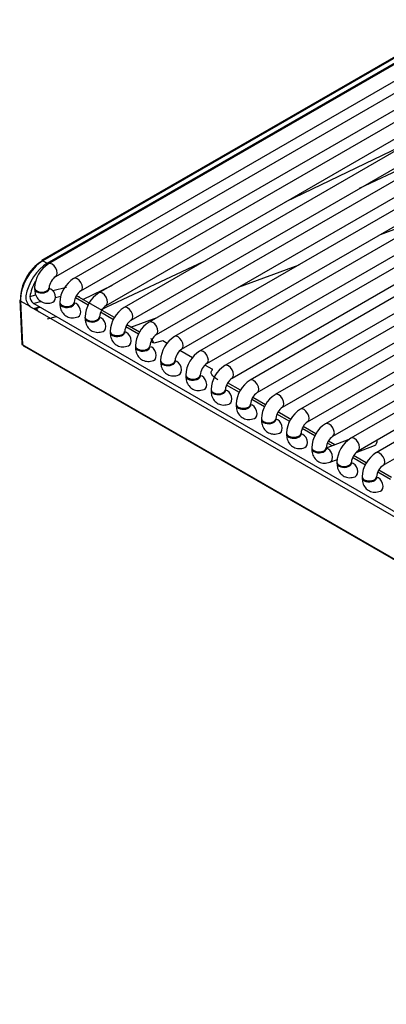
# Model space of a CAD drawing. Header units: millimetres. Extents: x 0 to 287, y 0 to 200.
# Tile 21 of 38: x 197.45 to 202.73, y 90.44 to 104.64. Entities that reach past the tile are written whole.
import ezdxf

# ---------------------------------------------------------------- set-up
doc = ezdxf.new("R2010")
doc.units = ezdxf.units.MM
doc.layers.add('134.133_BW4_CTM-', color=7, linetype='Continuous')
doc.layers.add('Standard', color=7, linetype='Continuous')

# ---------------------------------------------------------------- blocks, each defined once
blk = doc.blocks.new('SE')
at = {"layer": '134.133_BW4_CTM-', "color": 7, "linetype": 'Continuous'}
for p, q in [((203.959, 104.638), (197.861, 101.117)), ((203.568, 104.516), (197.762, 101.164)), ((203.589, 104.514), (197.782, 101.162)), ((197.842, 101.127), (203.649, 104.48)), ((197.965, 100.937), (204.063, 104.458)), ((204.322, 104.429), (198.224, 100.908)), ((204.994, 104.398), (198.586, 100.698)), ((198.328, 100.728), (204.426, 104.249)), ((198.691, 100.518), (205.203, 104.278)), ((205.357, 104.188), (198.949, 100.489)), ((199.054, 100.308), (205.565, 104.068)), ((205.72, 103.979), (199.312, 100.279)), ((199.416, 100.099), (205.928, 103.859)), ((206.083, 103.769), (199.675, 100.07)), ((199.779, 99.889), (206.291, 103.649)), ((206.446, 103.56), (200.038, 99.86)), ((200.142, 99.68), (206.654, 103.44)), ((206.809, 103.35), (200.401, 99.651)), ((200.505, 99.47), (207.017, 103.23)), ((207.172, 103.141), (200.764, 99.441)), ((200.868, 99.261), (207.38, 103.02)), ((207.535, 102.931), (201.127, 99.232)), ((201.231, 99.051), (207.743, 102.811)), ((201.285, 102.016), (203.144, 102.911)), ((203.852, 102.917), (202.337, 102.204)), ((207.898, 102.722), (201.49, 99.022)), ((201.594, 98.842), (208.106, 102.601)), ((208.26, 102.512), (201.853, 98.813)), ((201.957, 98.632), (208.469, 102.392)), ((208.623, 102.303), (202.216, 98.603)), ((202.32, 98.423), (208.832, 102.182)), ((208.986, 102.093), (202.579, 98.394)), ((202.683, 98.213), (209.195, 101.973)), ((202.643, 101.543), (203.514, 101.867)), ((197.782, 101.162), (197.842, 101.127)), ((200.091, 101.148), (198.616, 100.455)), ((200.599, 100.782), (201.47, 101.106)), ((198.355, 100.606), (198.781, 100.811)), ((197.593, 100.647), (197.679, 100.67)), ((197.924, 100.733), (198.119, 100.784)), ((198.81, 100.343), (198.264, 100.658)), ((197.447, 100.598), (197.476, 99.964)), ((197.459, 100.581), (197.488, 99.949)), ((197.598, 100.501), (197.459, 100.581)), ((197.759, 100.573), (197.652, 100.545)), ((197.652, 100.545), (203.827, 96.98)), ((198.037, 100.645), (197.962, 100.626)), ((198.433, 100.522), (198.249, 100.628)), ((198.299, 100.65), (198.299, 100.649)), ((203.79, 96.924), (197.615, 100.489)), ((197.659, 100.477), (197.659, 100.464)), ((197.69, 100.48), (197.74, 100.494)), ((198.796, 100.312), (198.612, 100.419)), ((197.849, 100.325), (197.977, 100.358)), ((199.173, 100.133), (198.989, 100.239)), ((199.049, 100.205), (199.426, 100.345)), ((199.159, 100.103), (198.974, 100.209)), ((213.916, 90.464), (197.488, 99.949)), ((199.38, 99.975), (199.337, 100)), ((199.506, 100.009), (199.38, 99.975)), ((199.571, 99.971), (199.506, 100.009)), ((197.515, 99.926), (197.522, 99.929)), ((213.943, 90.442), (197.515, 99.926)), ((199.934, 99.762), (199.752, 99.867)), ((200.226, 99.593), (200.115, 99.657)), ((200.625, 99.295), (200.441, 99.401)), ((200.611, 99.265), (200.426, 99.371)), ((200.974, 99.055), (200.789, 99.162)), ((200.988, 99.086), (200.804, 99.192)), ((201.337, 98.846), (201.152, 98.952)), ((201.351, 98.876), (201.167, 98.982)), ((201.699, 98.636), (201.515, 98.743)), ((201.713, 98.667), (201.53, 98.773)), ((202.189, 98.583), (201.861, 98.461)), ((201.947, 98.493), (201.878, 98.533)), ((201.988, 98.508), (201.893, 98.563)), ((202.292, 98.399), (202.556, 98.498)), ((201.916, 98.259), (202.023, 98.299)), ((202.425, 98.217), (202.241, 98.324)), ((202.439, 98.248), (202.256, 98.354)), ((202.788, 98.008), (202.604, 98.114)), ((202.802, 98.038), (202.619, 98.144))]:
    blk.add_line(p, q, dxfattribs=at)
for centre, radius, start, end in [((198.086, 100.757), 0.425, 122.0525, 177.9475), ((198.091, 100.754), 0.222, 124.6258, 175.3742), ((198.449, 100.547), 0.425, 122.0525, 177.9475), ((198.454, 100.545), 0.222, 124.6258, 175.3742), ((198.812, 100.338), 0.425, 122.0525, 177.9475), ((197.71, 100.636), 0.176, 174.0028, 230.5231), ((197.702, 100.643), 0.109, 177.6426, 235.6216), ((198.817, 100.335), 0.222, 124.6258, 175.3742), ((198.175, 100.863), 0.629, 219.4688, 224.5453), ((199.175, 100.128), 0.425, 122.0525, 177.9475), ((199.18, 100.126), 0.222, 124.6258, 175.3742), ((199.538, 99.919), 0.425, 122.0525, 177.9475), ((199.543, 99.916), 0.222, 124.6258, 175.3742), ((199.901, 99.709), 0.425, 122.0525, 177.9475), ((199.906, 99.707), 0.222, 124.6258, 175.3742), ((200.264, 99.5), 0.425, 122.0525, 177.9475), ((200.269, 99.497), 0.222, 124.6258, 175.3742), ((200.627, 99.29), 0.425, 122.0525, 177.9475), ((200.631, 99.287), 0.222, 124.6258, 175.3742), ((200.99, 99.081), 0.425, 122.0525, 177.9475), ((200.994, 99.078), 0.222, 124.6258, 175.3742), ((201.353, 98.871), 0.425, 122.0525, 177.9475), ((201.357, 98.868), 0.222, 124.6258, 175.3742), ((201.716, 98.662), 0.425, 122.0525, 177.9475), ((201.72, 98.659), 0.222, 124.6258, 175.3742), ((202.078, 98.452), 0.425, 122.0525, 177.9475), ((202.083, 98.449), 0.222, 124.6258, 175.3742), ((202.441, 98.243), 0.425, 122.0525, 177.9475), ((202.446, 98.24), 0.222, 124.6258, 175.3742), ((202.804, 98.033), 0.425, 122.0525, 177.9475), ((202.809, 98.03), 0.222, 124.6258, 175.3742)]:
    blk.add_arc(centre, radius, start, end, dxfattribs=at)
for centre, major_axis, ratio, start_param, end_param in [((197.782, 100.788), (0.229, 0.397), 0.57735, 0.785398, 2.408554), ((197.753, 100.805), (-0.208, -0.361), 0.57735, 3.926991, 5.550147), ((197.853, 100.747), (-0.218, -0.403), 0.595369, 3.910083, 5.24373), ((197.782, 101.128), (0.0208, -0.0361), 0.57735, 2.356194, 3.141593), ((197.913, 101.027), (-0.0521, 0.0902), 0.57735, 3.149658, 6.283185), ((197.882, 100.731), (0.197, 0.367), 0.597134, 1.534412, 2.10033), ((198.276, 100.818), (-0.0521, 0.0902), 0.57735, 3.149658, 6.283185), ((197.765, 100.772), (-0.104, 0), 0.57735, 0, 3.133528), ((197.765, 100.759), (-0.104, 0), 0.57735, 6.169805, 6.283185), ((197.765, 100.759), (-0.104, 0), 0.57735, 0, 3.254972), ((197.887, 100.661), (0.0365, -0.0976), 0.668835, 3.845008, 4.021993), ((197.887, 100.661), (0.0365, -0.0976), 0.668835, 0.000149, 2.890321), ((198.639, 100.608), (-0.0521, 0.0902), 0.57735, 3.149658, 6.283185), ((197.488, 100.6), (0.0416, 0.0019), 0.606775, 3.141593, 3.899404), ((197.639, 100.612), (0.0508, -0.0716), 0.460186, -0.975146, -0.783066), ((198.128, 100.563), (-0.104, 0), 0.57735, 0, 3.133528), ((198.128, 100.549), (-0.104, 0), 0.57735, 6.169784, 6.283185), ((198.128, 100.549), (-0.104, 0), 0.57735, 0, 3.254994), ((198.25, 100.452), (0.0365, -0.0976), 0.668835, 0.000149, 2.890321), ((198.484, 100.782), (-0.125, -0.233), 0.597148, -0.685811, -0.622966), ((197.61, 100.594), (0.065, -0.111), 0.544832, -0.954557, -0.762478), ((186.285, 97.72), (23.466, 6.408), 0.015768, -1.06908, -1.065473), ((198.25, 100.452), (0.0365, -0.0976), 0.668835, 3.845008, 4.015226), ((199.001, 100.399), (-0.0521, 0.0902), 0.57735, 3.149658, 6.283185), ((198.491, 100.353), (-0.104, 0), 0.57735, 0, 3.133528), ((198.491, 100.339), (-0.104, 0), 0.57735, 6.173425, 6.283185), ((198.491, 100.339), (-0.104, 0), 0.57735, 0, 3.254972), ((198.613, 100.242), (0.0365, -0.0976), 0.668835, 3.845008, 4.015226), ((198.613, 100.242), (0.0365, -0.0976), 0.668835, 0.000149, 2.87138), ((199.364, 100.189), (-0.0521, 0.0902), 0.57735, 3.149658, 6.283185), ((198.854, 100.144), (-0.104, 0), 0.57735, 0, 3.133528), ((198.854, 100.13), (-0.104, 0), 0.57735, 6.173425, 6.283185), ((198.854, 100.13), (-0.104, 0), 0.57735, 0, 3.254972), ((198.976, 100.033), (0.0365, -0.0976), 0.668835, 3.845008, 4.015226), ((198.976, 100.033), (0.0365, -0.0976), 0.668835, 0.000149, 2.890321), ((197.518, 99.962), (0.0418, -0.0038), 0.503419, 3.210456, 3.968267), ((199.334, 99.752), (-0.006, 0.288), 0.274907, 5.594742, 6.180905), ((199.727, 99.98), (-0.0521, 0.0902), 0.57735, 3.149658, 6.283185), ((197.518, 99.962), (0.0166, -0.0382), 0.643408, 4.932032, 5.566809), ((199.217, 99.934), (-0.104, 0), 0.57735, 0, 3.133528), ((199.217, 99.92), (-0.104, 0), 0.57735, 6.173425, 6.283185), ((199.217, 99.92), (-0.104, 0), 0.57735, 0, 3.254972), ((199.339, 99.823), (0.0365, -0.0976), 0.668835, 3.845008, 4.015226), ((199.339, 99.823), (0.0365, -0.0976), 0.668835, 0.000149, 2.87138), ((200.09, 99.77), (-0.0521, 0.0902), 0.57735, 3.149658, 6.283185), ((199.58, 99.724), (-0.104, 0), 0.57735, 0, 3.133528), ((199.58, 99.711), (-0.104, 0), 0.57735, 6.169805, 6.283185), ((199.58, 99.711), (-0.104, 0), 0.57735, 0, 3.254972), ((199.702, 99.614), (0.0365, -0.0976), 0.668835, 3.845008, 4.015226), ((199.702, 99.614), (0.0365, -0.0976), 0.668835, 0.000149, 2.890321), ((200.453, 99.561), (-0.0521, 0.0902), 0.57735, 3.149658, 6.283185), ((199.943, 99.515), (-0.104, 0), 0.57735, 0, 3.133528), ((199.943, 99.501), (-0.104, 0), 0.57735, 6.169805, 6.283185), ((199.943, 99.501), (-0.104, 0), 0.57735, 0, 3.254972), ((200.065, 99.404), (0.0365, -0.0976), 0.668835, 3.845008, 4.015226), ((200.065, 99.404), (0.0365, -0.0976), 0.668835, 0.000149, 2.890321), ((200.816, 99.351), (-0.0521, 0.0902), 0.57735, 3.149658, 6.283185), ((200.306, 99.305), (-0.104, 0), 0.57735, 0, 3.133528), ((200.306, 99.292), (-0.104, 0), 0.57735, 6.169824, 6.283185), ((200.306, 99.292), (-0.104, 0), 0.57735, 0, 3.254955), ((200.428, 99.195), (0.0365, -0.0976), 0.668835, 3.845008, 4.015226), ((200.428, 99.195), (0.0365, -0.0976), 0.668835, 0.000149, 2.87138), ((201.179, 99.142), (-0.0521, 0.0902), 0.57735, 3.149658, 6.283185), ((200.669, 99.096), (-0.104, 0), 0.57735, 0, 3.133528), ((200.669, 99.082), (-0.104, 0), 0.57735, 6.173425, 6.283185), ((200.669, 99.082), (-0.104, 0), 0.57735, 0, 3.254972), ((200.79, 98.985), (0.0365, -0.0976), 0.668835, 3.845008, 4.015226), ((200.79, 98.985), (0.0365, -0.0976), 0.668835, 0.000149, 2.890321), ((201.542, 98.932), (-0.0521, 0.0902), 0.57735, 3.149658, 6.283185), ((201.032, 98.886), (-0.104, 0), 0.57735, 0, 3.133528), ((201.032, 98.873), (-0.104, 0), 0.57735, 0, 3.254939), ((201.032, 98.873), (-0.104, 0), 0.57735, 6.173425, 6.283185), ((201.153, 98.776), (0.0365, -0.0976), 0.668835, 3.845008, 4.015226), ((201.153, 98.776), (0.0365, -0.0976), 0.668835, 0.000149, 2.87138), ((201.905, 98.722), (-0.0521, 0.0902), 0.57735, 3.149658, 6.283185), ((201.395, 98.677), (-0.104, 0), 0.57735, 0, 3.133528), ((201.395, 98.663), (-0.104, 0), 0.57735, 6.173425, 6.283185), ((201.395, 98.663), (-0.104, 0), 0.57735, 0, 3.254972), ((201.516, 98.566), (0.0365, -0.0976), 0.668835, 3.845008, 4.015226), ((201.516, 98.566), (0.0365, -0.0976), 0.668835, 0.000149, 2.87138), ((202.268, 98.513), (-0.0521, 0.0902), 0.57735, 3.149658, 6.283185), ((202.52, 98.596), (0.0365, -0.0976), 0.668835, 0, 1.177544), ((201.757, 98.467), (-0.104, 0), 0.57735, 0, 3.133528), ((201.757, 98.454), (-0.104, 0), 0.57735, 6.173425, 6.283185), ((201.757, 98.454), (-0.104, 0), 0.57735, 0, 3.254988), ((201.879, 98.356), (0.0365, -0.0976), 0.668835, 3.845008, 4.015226), ((201.879, 98.356), (0.0365, -0.0976), 0.668835, 0.000149, 2.890321), ((202.631, 98.303), (-0.0521, 0.0902), 0.57735, 3.149658, 6.283185), ((202.12, 98.258), (-0.104, 0), 0.57735, 0, 3.133528), ((202.12, 98.244), (-0.104, 0), 0.57735, 6.173425, 6.283185), ((202.12, 98.244), (-0.104, 0), 0.57735, 0, 3.254972), ((202.242, 98.147), (0.0365, -0.0976), 0.668835, 0.000149, 2.87138), ((202.242, 98.147), (0.0365, -0.0976), 0.668835, 3.845008, 4.015226), ((202.483, 98.048), (-0.104, 0), 0.57735, 0, 3.133528), ((202.483, 98.035), (-0.104, 0), 0.57735, 6.173425, 6.283185), ((202.483, 98.035), (-0.104, 0), 0.57735, 0, 3.254987), ((202.605, 97.937), (0.0365, -0.0976), 0.668835, 3.845008, 4.015226), ((202.605, 97.937), (0.0365, -0.0976), 0.668835, 0.000149, 2.890321)]:
    blk.add_ellipse(centre, major_axis=major_axis, ratio=ratio, start_param=start_param, end_param=end_param, dxfattribs=at)
for points, knots in [([(197.661, 100.759), (197.663, 100.731), (197.667, 100.682), (197.703, 100.612), (197.763, 100.563), (197.843, 100.543), (197.893, 100.555), (197.924, 100.564)], [0, 0, 0, 0, 0.186821, 0.393377, 0.581864, 0.776425, 1, 1, 1, 1]), ([(197.872, 100.743), (197.872, 100.743), (197.871, 100.744), (197.87, 100.75), (197.87, 100.757), (197.87, 100.759)], [0.7480348, 0.7480348, 0.7480348, 0.7480348, 0.8199405, 0.9686579, 1, 1, 1, 1]), ([(198.024, 100.549), (198.026, 100.522), (198.03, 100.473), (198.066, 100.403), (198.126, 100.354), (198.206, 100.333), (198.256, 100.345), (198.287, 100.354)], [0, 0, 0, 0, 0.186821, 0.393377, 0.581864, 0.776425, 1, 1, 1, 1]), ([(198.234, 100.533), (198.234, 100.533), (198.234, 100.534), (198.233, 100.541), (198.233, 100.548), (198.233, 100.549)], [0.7480348, 0.7480348, 0.7480348, 0.7480348, 0.8199405, 0.9686579, 1, 1, 1, 1]), ([(197.689, 100.463), (197.688, 100.465), (197.685, 100.469), (197.683, 100.474), (197.685, 100.479), (197.688, 100.48), (197.69, 100.48)], [0, 0, 0, 0, 0.285545, 0.50766, 0.725207, 1, 1, 1, 1]), ([(198.387, 100.339), (198.389, 100.312), (198.393, 100.263), (198.428, 100.193), (198.489, 100.144), (198.569, 100.124), (198.619, 100.136), (198.649, 100.145)], [0, 0, 0, 0, 0.186821, 0.393377, 0.581864, 0.776425, 1, 1, 1, 1]), ([(198.597, 100.324), (198.597, 100.324), (198.597, 100.325), (198.596, 100.331), (198.595, 100.338), (198.595, 100.339)], [0.7480348, 0.7480348, 0.7480348, 0.7480348, 0.8199405, 0.9686579, 1, 1, 1, 1]), ([(198.75, 100.13), (198.752, 100.103), (198.756, 100.054), (198.791, 99.984), (198.852, 99.935), (198.932, 99.914), (198.981, 99.926), (199.012, 99.935)], [0, 0, 0, 0, 0.186821, 0.393377, 0.581864, 0.776425, 1, 1, 1, 1]), ([(198.96, 100.114), (198.96, 100.114), (198.96, 100.115), (198.958, 100.122), (198.958, 100.129), (198.958, 100.13)], [0.7480348, 0.7480348, 0.7480348, 0.7480348, 0.8199405, 0.9686579, 1, 1, 1, 1]), ([(199.113, 99.92), (199.115, 99.893), (199.119, 99.844), (199.154, 99.774), (199.215, 99.725), (199.295, 99.705), (199.344, 99.717), (199.375, 99.726)], [0, 0, 0, 0, 0.186821, 0.393377, 0.581864, 0.776425, 1, 1, 1, 1]), ([(199.323, 99.905), (199.323, 99.905), (199.323, 99.906), (199.321, 99.912), (199.321, 99.919), (199.321, 99.92)], [0.7480348, 0.7480348, 0.7480348, 0.7480348, 0.8199405, 0.9686579, 1, 1, 1, 1]), ([(199.476, 99.711), (199.477, 99.684), (199.482, 99.635), (199.517, 99.565), (199.577, 99.516), (199.657, 99.495), (199.707, 99.507), (199.738, 99.516)], [0, 0, 0, 0, 0.186821, 0.393377, 0.581864, 0.776425, 1, 1, 1, 1]), ([(199.686, 99.695), (199.686, 99.695), (199.686, 99.696), (199.684, 99.703), (199.684, 99.709), (199.684, 99.711)], [0.7480348, 0.7480348, 0.7480348, 0.7480348, 0.8199405, 0.9686579, 1, 1, 1, 1]), ([(200.3, 99.444), (200.258, 99.469), (200.227, 99.496), (200.206, 99.536), (200.203, 99.549), (200.207, 99.567), (200.209, 99.573), (200.214, 99.581), (200.216, 99.584), (200.22, 99.588), (200.221, 99.589), (200.223, 99.591), (200.224, 99.591), (200.225, 99.592), (200.225, 99.592), (200.225, 99.593), (200.225, 99.593), (200.226, 99.593), (200.226, 99.593), (200.226, 99.593), (200.226, 99.593), (200.226, 99.593), (200.226, 99.593), (200.226, 99.593), (200.226, 99.593), (200.226, 99.593), (200.226, 99.593), (200.226, 99.593), (200.226, 99.593), (200.226, 99.593), (200.226, 99.593), (200.226, 99.593), (200.226, 99.593), (200.226, 99.593)], [0, 0, 0, 0, 0.502999, 0.502999, 0.754498, 0.754498, 0.880248, 0.880248, 0.943123, 0.943123, 0.97456, 0.97456, 0.990279, 0.990279, 0.994209, 0.994209, 0.996174, 0.996174, 0.998138, 0.998138, 0.99863, 0.99863, 0.999121, 0.999121, 0.999366, 0.999366, 0.999489, 0.999489, 0.999612, 0.999612, 0.999858, 0.999858, 1, 1, 1, 1]), ([(199.839, 99.501), (199.84, 99.474), (199.845, 99.425), (199.88, 99.355), (199.94, 99.306), (200.02, 99.286), (200.07, 99.298), (200.101, 99.307)], [0, 0, 0, 0, 0.186821, 0.393377, 0.581864, 0.776425, 1, 1, 1, 1]), ([(200.049, 99.486), (200.049, 99.486), (200.049, 99.487), (200.047, 99.493), (200.047, 99.5), (200.047, 99.501)], [0.7480348, 0.7480348, 0.7480348, 0.7480348, 0.8199405, 0.9686579, 1, 1, 1, 1]), ([(200.202, 99.292), (200.203, 99.264), (200.207, 99.216), (200.243, 99.146), (200.303, 99.097), (200.383, 99.076), (200.433, 99.088), (200.464, 99.097)], [0, 0, 0, 0, 0.186821, 0.393377, 0.581864, 0.776425, 1, 1, 1, 1]), ([(200.412, 99.276), (200.412, 99.276), (200.412, 99.277), (200.41, 99.284), (200.41, 99.29), (200.41, 99.292)], [0.7480348, 0.7480348, 0.7480348, 0.7480348, 0.8199405, 0.9686579, 1, 1, 1, 1]), ([(200.565, 99.082), (200.566, 99.055), (200.57, 99.006), (200.606, 98.936), (200.666, 98.887), (200.746, 98.866), (200.796, 98.879), (200.827, 98.887)], [0, 0, 0, 0, 0.186821, 0.393377, 0.581864, 0.776425, 1, 1, 1, 1]), ([(200.775, 99.067), (200.775, 99.067), (200.774, 99.068), (200.773, 99.074), (200.773, 99.081), (200.773, 99.082)], [0.7480348, 0.7480348, 0.7480348, 0.7480348, 0.8199405, 0.9686579, 1, 1, 1, 1]), ([(200.927, 98.873), (200.929, 98.845), (200.933, 98.797), (200.969, 98.727), (201.029, 98.677), (201.109, 98.657), (201.159, 98.669), (201.19, 98.678)], [0, 0, 0, 0, 0.186821, 0.393377, 0.581864, 0.776425, 1, 1, 1, 1]), ([(201.138, 98.857), (201.138, 98.857), (201.137, 98.858), (201.136, 98.865), (201.136, 98.871), (201.136, 98.873)], [0.7480348, 0.7480348, 0.7480348, 0.7480348, 0.8199405, 0.9686579, 1, 1, 1, 1]), ([(201.29, 98.663), (201.292, 98.636), (201.296, 98.587), (201.332, 98.517), (201.392, 98.468), (201.472, 98.447), (201.522, 98.46), (201.553, 98.468)], [0, 0, 0, 0, 0.186821, 0.393377, 0.581864, 0.776425, 1, 1, 1, 1]), ([(201.501, 98.648), (201.501, 98.648), (201.5, 98.649), (201.499, 98.655), (201.499, 98.662), (201.499, 98.663)], [0.7480348, 0.7480348, 0.7480348, 0.7480348, 0.8199405, 0.9686579, 1, 1, 1, 1]), ([(201.653, 98.454), (201.655, 98.426), (201.659, 98.378), (201.695, 98.307), (201.755, 98.258), (201.835, 98.238), (201.885, 98.25), (201.916, 98.259)], [0, 0, 0, 0, 0.186821, 0.393377, 0.581864, 0.776425, 1, 1, 1, 1]), ([(201.864, 98.438), (201.864, 98.438), (201.863, 98.439), (201.862, 98.446), (201.862, 98.452), (201.862, 98.454)], [0.7480348, 0.7480348, 0.7480348, 0.7480348, 0.8199405, 0.9686579, 1, 1, 1, 1]), ([(202.016, 98.244), (202.018, 98.217), (202.022, 98.168), (202.058, 98.098), (202.118, 98.049), (202.198, 98.028), (202.248, 98.041), (202.279, 98.049)], [0, 0, 0, 0, 0.186821, 0.393377, 0.581864, 0.776425, 1, 1, 1, 1]), ([(202.226, 98.229), (202.226, 98.228), (202.226, 98.229), (202.225, 98.236), (202.225, 98.243), (202.225, 98.244)], [0.7480348, 0.7480348, 0.7480348, 0.7480348, 0.8199405, 0.9686579, 1, 1, 1, 1]), ([(202.379, 98.035), (202.381, 98.007), (202.385, 97.959), (202.42, 97.888), (202.481, 97.839), (202.561, 97.819), (202.611, 97.831), (202.641, 97.84)], [0, 0, 0, 0, 0.186821, 0.393377, 0.581864, 0.776425, 1, 1, 1, 1]), ([(202.589, 98.019), (202.589, 98.019), (202.589, 98.02), (202.588, 98.026), (202.587, 98.033), (202.587, 98.035)], [0.7480348, 0.7480348, 0.7480348, 0.7480348, 0.8199405, 0.9686579, 1, 1, 1, 1])]:
    blk.add_open_spline(points, degree=3, knots=knots, dxfattribs=at)

msp = doc.modelspace()

# ---------------------------------------------------------------- block references
at = {"layer": 'Standard'}
msp.add_blockref('SE', (0, 0), dxfattribs=at)

doc.saveas('drawing.dxf')
